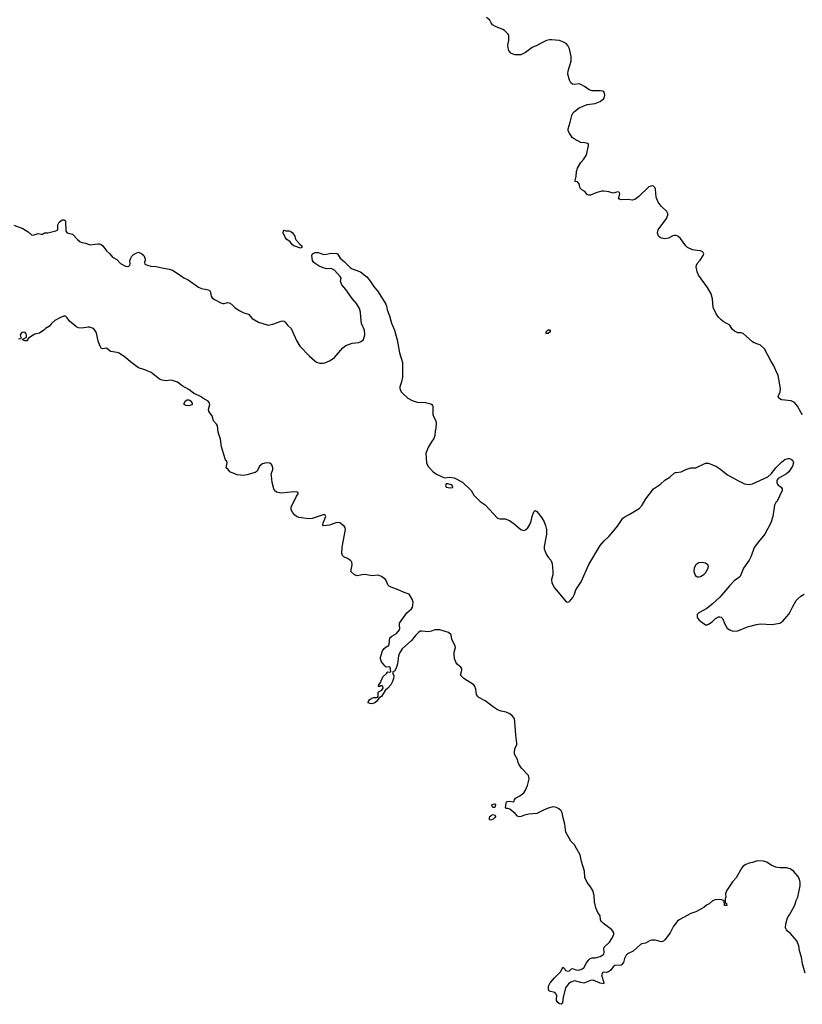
# Model space of a CAD drawing. Header units: inches. Extents: x 1861287 to 2052918, y 204622 to 437896.
# Tile 165 of 215: x 1951903 to 1961567, y 378046 to 390203. Entities that reach past the tile are written whole.
import ezdxf

# ---------------------------------------------------------------- set-up
doc = ezdxf.new("R2010")
doc.units = ezdxf.units.IN
doc.header["$MEASUREMENT"] = 0
for name, color, linetype in [('B9357', 7, 'Continuous'), ('B9358', 7, 'Continuous'), ('B9359', 7, 'Continuous'), ('B9367', 7, 'Continuous'), ('B9368', 7, 'Continuous')]:
    doc.layers.add(name, color=color, linetype=linetype)

msp = doc.modelspace()

# ---------------------------------------------------------------- linework, layer by layer
at = {"layer": 'B9357', "color": 5, "elevation": 180}
msp.add_lwpolyline([(1960000, 379038), (1959976, 379010), (1959936, 378930), (1959870, 378844), (1959853, 378827), (1959830, 378818), (1959810, 378820), (1959750, 378839), (1959710, 378839), (1959688, 378832), (1959630, 378799), (1959587, 378793), (1959570, 378786), (1959479, 378701), (1959410, 378670), (1959390, 378652), (1959371, 378611), (1959358, 378562), (1959331, 378530), (1959250, 378525), (1959230, 378509), (1959198, 378462), (1959175, 378445), (1959150, 378440), (1959110, 378441), (1959103, 378437), (1959088, 378410), (1959116, 378310), (1959110, 378298), (1959070, 378307), (1958983, 378343), (1958950, 378339), (1958870, 378309), (1958830, 378314), (1958755, 378335), (1958710, 378321), (1958681, 378299), (1958642, 378250), (1958614, 378130), (1958605, 378070), (1958595, 378050), (1958590, 378046), (1958570, 378052), (1958550, 378067), (1958532, 378092), (1958530, 378110), (1958535, 378150), (1958528, 378170), (1958510, 378192), (1958443, 378210), (1958432, 378232), (1958432, 378270), (1958452, 378310), (1958506, 378374), (1958587, 378450), (1958610, 378505), (1958630, 378487), (1958644, 378464), (1958670, 378455), (1958690, 378460), (1958715, 378485), (1958730, 378487), (1958770, 378472), (1958806, 378466), (1958850, 378482), (1958870, 378498), (1958903, 378557), (1958930, 378595), (1958947, 378610), (1958970, 378619), (1959010, 378620), (1959070, 378635), (1959093, 378647), (1959114, 378666), (1959120, 378690), (1959115, 378730), (1959121, 378750), (1959188, 378812), (1959224, 378870), (1959239, 378910), (1959239, 378930), (1959229, 378950), (1959209, 378970), (1959110, 379043), (1959087, 379067), (1959075, 379090), (1959070, 379138), (1959040, 379180), (1959017, 379237), (1959001, 379310), (1958995, 379390), (1958981, 379450), (1958942, 379510), (1958909, 379549), (1958881, 379610), (1958876, 379690), (1958841, 379810), (1958824, 379890), (1958764, 380000)], dxfattribs=at)
at = {"layer": 'B9358', "color": 5, "elevation": 180}
for points in [[(1960000, 387538), (1959990, 387539), (1959970, 387535), (1959914, 387506), (1959870, 387498), (1959830, 387504), (1959810, 387514), (1959793, 387530), (1959779, 387570), (1959788, 387610), (1959891, 387749), (1959905, 387790), (1959905, 387810), (1959894, 387834), (1959822, 387902), (1959785, 387950), (1959764, 388010), (1959754, 388110), (1959747, 388130), (1959730, 388147), (1959710, 388152), (1959670, 388138), (1959550, 388020), (1959499, 387981), (1959470, 387976), (1959410, 387983), (1959330, 387979), (1959296, 387990), (1959314, 388054), (1959311, 388071), (1959290, 388077), (1959230, 388061), (1959176, 388076), (1959115, 388085), (1959090, 388085), (1959031, 388071), (1958950, 388037), (1958930, 388037), (1958910, 388045), (1958882, 388082), (1958844, 388104), (1958824, 388124), (1958810, 388177), (1958790, 388202), (1958765, 388205), (1958758, 388210), (1958763, 388217), (1958773, 388266), (1958779, 388330), (1958789, 388370), (1958830, 388438), (1958865, 388475), (1958896, 388524), (1958908, 388552), (1958927, 388650), (1958926, 388666), (1958915, 388675), (1958882, 388682), (1958830, 388685), (1958750, 388730), (1958727, 388750), (1958690, 388801), (1958677, 388830), (1958675, 388855), (1958702, 388938), (1958720, 389020), (1958733, 389047), (1958752, 389070), (1958810, 389115), (1958910, 389154), (1959010, 389168), (1959070, 389191), (1959116, 389230), (1959125, 389250), (1959128, 389270), (1959125, 389290), (1959116, 389310), (1959102, 389322), (1959070, 389326), (1958970, 389323), (1958936, 389336), (1958878, 389378), (1958830, 389404), (1958810, 389409), (1958750, 389402), (1958730, 389408), (1958710, 389424), (1958690, 389458), (1958673, 389530), (1958677, 389570), (1958711, 389690), (1958711, 389750), (1958690, 389841), (1958670, 389883), (1958650, 389908), (1958610, 389931), (1958570, 389944), (1958470, 389956), (1958446, 389954), (1958410, 389947), (1958357, 389923), (1958290, 389885), (1958230, 389858), (1958150, 389797), (1958090, 389770), (1958018, 389770), (1957969, 389790), (1957941, 389821), (1957934, 389854), (1957930, 389890), (1957941, 389950), (1957943, 389990), (1957942, 390000)], [(1951830, 387666), (1951944, 387624), (1952010, 387584), (1952048, 387548), (1952070, 387542), (1952130, 387561), (1952167, 387553), (1952185, 387555), (1952210, 387571), (1952250, 387571), (1952350, 387596), (1952373, 387610), (1952376, 387670), (1952390, 387701), (1952429, 387730), (1952452, 387732), (1952463, 387723), (1952468, 387710), (1952475, 387590), (1952490, 387571), (1952555, 387555), (1952616, 387490), (1952650, 387460), (1952670, 387450), (1952722, 387442), (1952770, 387424), (1952870, 387437), (1952890, 387437), (1952910, 387428), (1952930, 387410), (1952975, 387350), (1953014, 387314), (1953050, 387270), (1953101, 387241), (1953150, 387191), (1953210, 387160), (1953230, 387156), (1953250, 387161), (1953263, 387170), (1953269, 387190), (1953265, 387230), (1953270, 387250), (1953290, 387285), (1953310, 387302), (1953350, 387325), (1953370, 387331), (1953410, 387311), (1953436, 387290), (1953451, 387250), (1953451, 387230), (1953443, 387210), (1953450, 387185), (1953470, 387174), (1953521, 387161), (1953590, 387157), (1953642, 387142), (1953750, 387123), (1953790, 387109), (1953885, 387050), (1953930, 387017), (1953985, 386990), (1954110, 386902), (1954150, 386883), (1954213, 386873), (1954243, 386863), (1954256, 386850), (1954267, 386790), (1954281, 386770), (1954309, 386749), (1954385, 386705), (1954410, 386698), (1954430, 386699), (1954470, 386710), (1954490, 386708), (1954519, 386690), (1954559, 386650), (1954612, 386612), (1954670, 386584), (1954727, 386567), (1954773, 386513), (1954850, 386467), (1954970, 386433), (1955030, 386443), (1955130, 386480), (1955150, 386485), (1955170, 386481), (1955183, 386470), (1955211, 386430), (1955254, 386390), (1955321, 386241), (1955363, 386170), (1955482, 386050), (1955549, 385989), (1955570, 385973), (1955610, 385960), (1955650, 385961), (1955673, 385967), (1955730, 385989), (1955763, 386010), (1955790, 386030), (1955892, 386150), (1955930, 386179), (1956010, 386209), (1956090, 386219), (1956121, 386230), (1956150, 386256), (1956167, 386310), (1956160, 386370), (1956124, 386450), (1956114, 386530), (1956113, 386590), (1956098, 386638), (1956060, 386700), (1956010, 386760), (1955931, 386871), (1955879, 386930), (1955865, 386970), (1955874, 387010), (1955862, 387030), (1955789, 387109), (1955750, 387129), (1955690, 387125), (1955650, 387139), (1955601, 387161), (1955550, 387194), (1955530, 387210), (1955517, 387230), (1955510, 387290), (1955518, 387310), (1955550, 387328), (1955590, 387330), (1955648, 387308), (1955670, 387304), (1955750, 387322), (1955817, 387317), (1955828, 387310), (1955860, 387260), (1955914, 387214), (1955984, 387144), (1956008, 387128), (1956110, 387089), (1956190, 387027), (1956235, 386970), (1956272, 386912), (1956330, 386842), (1956423, 386690), (1956432, 386670), (1956441, 386621), (1956470, 386546), (1956496, 386456), (1956530, 386371), (1956565, 386250), (1956591, 386090), (1956630, 385970), (1956629, 385791), (1956618, 385730), (1956599, 385670), (1956598, 385650), (1956613, 385610), (1956628, 385590), (1956697, 385530), (1956750, 385500), (1956810, 385479), (1956916, 385476), (1956978, 385458), (1956991, 385451), (1956999, 385439), (1957003, 385430), (1957006, 385330), (1957015, 385295), (1957038, 385258), (1957045, 385230), (1957042, 385150), (1957033, 385127), (1957031, 385070), (1957018, 385030), (1956988, 384992), (1956950, 384929), (1956920, 384850), (1956927, 384730), (1956947, 384687), (1957010, 384622), (1957051, 384590), (1957150, 384548), (1957210, 384555), (1957270, 384545), (1957370, 384494), (1957479, 384390), (1957511, 384331), (1957530, 384310), (1957590, 384256), (1957652, 384212), (1957805, 384050), (1957830, 384040), (1957898, 384038), (1957950, 384021), (1958010, 383980), (1958090, 383910), (1958110, 383900), (1958130, 383897), (1958150, 383904), (1958179, 383930), (1958203, 383970), (1958219, 384010), (1958230, 384070), (1958250, 384125), (1958270, 384141), (1958290, 384131), (1958352, 384051), (1958381, 384001), (1958397, 383957), (1958408, 383910), (1958410, 383850), (1958380, 383700), (1958380, 383670), (1958405, 383605), (1958428, 383568), (1958462, 383530), (1958480, 383490), (1958488, 383390), (1958485, 383350), (1958470, 383290), (1958474, 383250), (1958507, 383190), (1958530, 383158), (1958650, 383016), (1958670, 383011), (1958690, 383021), (1958735, 383070), (1958754, 383110), (1958770, 383163), (1958838, 383262), (1958930, 383477), (1959070, 383710), (1959121, 383770), (1959178, 383822), (1959206, 383854), (1959284, 383950), (1959351, 384049), (1959374, 384066), (1959430, 384092), (1959551, 384169), (1959588, 384210), (1959635, 384285), (1959730, 384410), (1959814, 384466), (1959870, 384517), (1959930, 384554), (1959990, 384607), (1960000, 384610)], [(1958764, 380000), (1958759, 380010), (1958710, 380059), (1958647, 380170), (1958635, 380270), (1958613, 380347), (1958603, 380410), (1958590, 380433), (1958560, 380460), (1958530, 380477), (1958490, 380483), (1958430, 380468), (1958370, 380445), (1958290, 380401), (1958188, 380392), (1958138, 380382), (1958097, 380363), (1958070, 380362), (1958050, 380369), (1958020, 380400), (1957954, 380454), (1957930, 380464), (1957910, 380462), (1957902, 380470), (1957909, 380530), (1957916, 380544), (1957926, 380550), (1957950, 380554), (1957996, 380544), (1958010, 380554), (1958013, 380570), (1958027, 380593), (1958080, 380620), (1958130, 380658), (1958150, 380690), (1958173, 380747), (1958196, 380830), (1958187, 380870), (1958101, 380961), (1958068, 381010), (1958057, 381030), (1958048, 381070), (1958015, 381135), (1958012, 381152), (1958016, 381204), (1958041, 381250), (1958042, 381270), (1958028, 381368), (1958027, 381430), (1958013, 381573), (1957990, 381605), (1957954, 381634), (1957910, 381654), (1957850, 381666), (1957803, 381683), (1957765, 381705), (1957650, 381793), (1957574, 381834), (1957556, 381850), (1957545, 381870), (1957535, 381935), (1957524, 381970), (1957510, 381990), (1957386, 382070), (1957350, 382104), (1957347, 382110), (1957362, 382170), (1957362, 382190), (1957349, 382210), (1957310, 382241), (1957289, 382271), (1957274, 382314), (1957266, 382370), (1957267, 382393), (1957286, 382450), (1957281, 382470), (1957241, 382550), (1957229, 382609), (1957198, 382638), (1957090, 382669), (1957030, 382669), (1956987, 382653), (1956950, 382646), (1956870, 382655), (1956850, 382651), (1956830, 382641), (1956790, 382600), (1956743, 382537), (1956627, 382433), (1956597, 382390), (1956582, 382350), (1956569, 382251), (1956560, 382220), (1956549, 382190), (1956530, 382159), (1956511, 382149), (1956511, 382130), (1956522, 382102), (1956519, 382070), (1956507, 382030), (1956486, 381990), (1956450, 381948), (1956418, 381922), (1956370, 381848), (1956336, 381824), (1956314, 381790), (1956290, 381770), (1956250, 381757), (1956230, 381759), (1956208, 381768), (1956210, 381790), (1956228, 381810), (1956250, 381824), (1956270, 381832), (1956307, 381833), (1956321, 381839), (1956328, 381852), (1956330, 381890), (1956335, 381905), (1956375, 381925), (1956392, 381948), (1956389, 381969), (1956377, 381977), (1956363, 381977), (1956349, 381969), (1956329, 381970), (1956338, 381982), (1956337, 381990), (1956360, 382020), (1956387, 382090), (1956433, 382130), (1956450, 382151), (1956473, 382147), (1956488, 382152), (1956482, 382190), (1956473, 382213), (1956430, 382209), (1956410, 382223), (1956370, 382275), (1956358, 382310), (1956359, 382330), (1956370, 382370), (1956385, 382410), (1956402, 382438), (1956430, 382461), (1956451, 382469), (1956461, 382479), (1956467, 382493), (1956472, 382570), (1956498, 382590), (1956557, 382623), (1956592, 382668), (1956596, 382684), (1956591, 382730), (1956593, 382750), (1956682, 382878), (1956741, 382930), (1956753, 382950), (1956758, 382970), (1956760, 383010), (1956749, 383050), (1956714, 383110), (1956650, 383130), (1956597, 383157), (1956470, 383206), (1956447, 383227), (1956432, 383270), (1956420, 383290), (1956370, 383330), (1956330, 383343), (1956250, 383337), (1956168, 383352), (1956130, 383350), (1956070, 383337), (1956038, 383350), (1955993, 383390), (1956009, 383470), (1956003, 383510), (1955990, 383526), (1955950, 383552), (1955905, 383570), (1955888, 383588), (1955883, 383610), (1955885, 383690), (1955925, 383910), (1955923, 383930), (1955909, 383950), (1955855, 383990), (1955830, 383995), (1955805, 383990), (1955730, 383960), (1955653, 383953), (1955647, 383967), (1955651, 383990), (1955685, 384070), (1955670, 384092), (1955650, 384091), (1955514, 384046), (1955470, 384039), (1955350, 384058), (1955322, 384070), (1955295, 384090), (1955270, 384122), (1955256, 384150), (1955255, 384185), (1955322, 384318), (1955343, 384350), (1955340, 384360), (1955330, 384371), (1955290, 384374), (1955130, 384355), (1955074, 384370), (1955051, 384390), (1955041, 384410), (1955022, 384490), (1955011, 384570), (1955010, 384590), (1955029, 384650), (1955031, 384671), (1955026, 384690), (1955014, 384710), (1954990, 384727), (1954948, 384732), (1954900, 384720), (1954865, 384690), (1954834, 384630), (1954811, 384610), (1954710, 384582), (1954670, 384577), (1954590, 384585), (1954500, 384620), (1954476, 384650), (1954453, 384670), (1954464, 384730), (1954459, 384750), (1954445, 384765), (1954440, 384780), (1954395, 384930), (1954384, 385024), (1954352, 385110), (1954346, 385190), (1954335, 385210), (1954295, 385250), (1954281, 385310), (1954250, 385347), (1954239, 385370), (1954235, 385390), (1954251, 385450), (1954247, 385470), (1954232, 385492), (1954165, 385530), (1954146, 385546), (1954050, 385592), (1953990, 385638), (1953910, 385684), (1953850, 385726), (1953789, 385749), (1953770, 385751), (1953710, 385743), (1953663, 385750), (1953630, 385766), (1953527, 385847), (1953450, 385880), (1953370, 385904), (1953270, 385977), (1953211, 386031), (1953130, 386086), (1953106, 386094), (1953025, 386105), (1952990, 386136), (1952970, 386147), (1952930, 386139), (1952910, 386149), (1952897, 386170), (1952874, 386234), (1952850, 386335), (1952832, 386370), (1952813, 386390), (1952766, 386406), (1952747, 386407), (1952670, 386394), (1952630, 386397), (1952610, 386405), (1952519, 386479), (1952490, 386521), (1952470, 386541), (1952450, 386541), (1952398, 386522), (1952339, 386490), (1952295, 386450), (1952270, 386419), (1952222, 386390), (1952202, 386370), (1952146, 386334), (1952090, 386319), (1952070, 386309), (1952011, 386270), (1951990, 386239), (1951970, 386239), (1951938, 386250), (1951942, 386258), (1951983, 386277), (1951989, 386291), (1951989, 386310), (1951981, 386330), (1951970, 386339), (1951950, 386346), (1951930, 386339), (1951916, 386324), (1951911, 386310), (1951917, 386277), (1951922, 386270), (1951917, 386263), (1951890, 386257)]]:
    msp.add_lwpolyline(points, dxfattribs=at)
for points in [[(1955190, 387594), (1955230, 387597), (1955250, 387588), (1955270, 387570), (1955299, 387530), (1955305, 387505), (1955319, 387479), (1955365, 387425), (1955385, 387410), (1955385, 387390), (1955370, 387381), (1955290, 387409), (1955270, 387424), (1955242, 387462), (1955201, 387490), (1955184, 387510), (1955157, 387570), (1955159, 387590), (1955170, 387605)], [(1958430, 386329), (1958406, 386330), (1958406, 386350), (1958430, 386374), (1958450, 386374), (1958454, 386370), (1958454, 386350)], [(1953990, 385435), (1953958, 385438), (1953936, 385450), (1953935, 385470), (1953950, 385498), (1953970, 385510), (1953990, 385510), (1954010, 385500), (1954035, 385470), (1954035, 385450), (1954030, 385447)], [(1957190, 384473), (1957168, 384472), (1957163, 384450), (1957171, 384430), (1957218, 384421), (1957250, 384427), (1957253, 384430), (1957243, 384450), (1957230, 384458)], [(1957750, 380474), (1957737, 380490), (1957735, 380510), (1957750, 380519), (1957770, 380521), (1957777, 380517), (1957776, 380490), (1957770, 380474)], [(1957710, 380321), (1957705, 380330), (1957704, 380350), (1957710, 380363), (1957730, 380383), (1957749, 380390), (1957770, 380383), (1957781, 380370), (1957768, 380350), (1957750, 380332), (1957730, 380322)]]:
    msp.add_lwpolyline(points, close=True, dxfattribs=at)
at = {"layer": 'B9359', "color": 5, "elevation": 180}
msp.add_lwpolyline([(1957942, 390000), (1957941, 390010), (1957932, 390030), (1957890, 390068), (1957870, 390080), (1957778, 390118), (1957741, 390141), (1957724, 390164), (1957710, 390196), (1957667, 390230)], dxfattribs=at)
at = {"layer": 'B9367', "color": 5, "elevation": 180}
msp.add_lwpolyline([(1961603, 378430), (1961567, 378547), (1961556, 378630), (1961532, 378708), (1961522, 378770), (1961501, 378830), (1961421, 378921), (1961384, 378950), (1961370, 378966), (1961361, 378990), (1961362, 379038), (1961379, 379101), (1961391, 379129), (1961410, 379151), (1961475, 379270), (1961492, 379328), (1961510, 379370), (1961541, 379510), (1961541, 379550), (1961530, 379590), (1961510, 379630), (1961456, 379690), (1961417, 379717), (1961371, 379731), (1961290, 379729), (1961238, 379738), (1961183, 379763), (1961130, 379799), (1961088, 379812), (1961010, 379816), (1960950, 379796), (1960910, 379790), (1960870, 379773), (1960836, 379750), (1960819, 379730), (1960750, 379609), (1960703, 379557), (1960631, 379449), (1960618, 379410), (1960622, 379370), (1960614, 379350), (1960614, 379310), (1960618, 379298), (1960632, 379292), (1960633, 379267), (1960607, 379267), (1960602, 379322), (1960575, 379335), (1960539, 379339), (1960490, 379337), (1960458, 379322), (1960415, 379285), (1960385, 379270), (1960350, 379243), (1960250, 379189), (1960190, 379169), (1960046, 379090), (1960021, 379070), (1960011, 379050), (1960000, 379038)], dxfattribs=at)
at = {"layer": 'B9368', "color": 5, "elevation": 180}
for points in [[(1961569, 385329), (1961552, 385350), (1961507, 385430), (1961470, 385476), (1961430, 385496), (1961309, 385509), (1961275, 385530), (1961270, 385550), (1961294, 385606), (1961299, 385650), (1961270, 385810), (1961239, 385870), (1961215, 385930), (1961178, 385990), (1961098, 386138), (1961050, 386184), (1961030, 386194), (1960971, 386211), (1960950, 386224), (1960836, 386330), (1960810, 386336), (1960770, 386336), (1960730, 386355), (1960702, 386382), (1960670, 386430), (1960590, 386478), (1960560, 386500), (1960530, 386530), (1960504, 386570), (1960467, 386650), (1960457, 386757), (1960440, 386820), (1960396, 386896), (1960286, 387050), (1960270, 387090), (1960258, 387150), (1960260, 387170), (1960269, 387191), (1960306, 387234), (1960342, 387290), (1960350, 387310), (1960344, 387330), (1960330, 387342), (1960310, 387350), (1960269, 387351), (1960210, 387363), (1960151, 387391), (1960130, 387412), (1960062, 387502), (1960030, 387529), (1960010, 387538), (1960000, 387538)], [(1960000, 384610), (1960010, 384613), (1960070, 384619), (1960130, 384650), (1960190, 384668), (1960250, 384671), (1960370, 384728), (1960410, 384727), (1960506, 384686), (1960543, 384663), (1960644, 384584), (1960770, 384512), (1960853, 384473), (1960910, 384462), (1960950, 384472), (1961143, 384557), (1961184, 384596), (1961241, 384670), (1961310, 384739), (1961350, 384771), (1961390, 384785), (1961410, 384785), (1961430, 384778), (1961445, 384765), (1961456, 384730), (1961446, 384690), (1961399, 384621), (1961370, 384594), (1961270, 384539), (1961257, 384523), (1961251, 384510), (1961251, 384490), (1961259, 384470), (1961270, 384456), (1961305, 384430), (1961318, 384410), (1961318, 384390), (1961252, 384250), (1961240, 384240), (1961222, 384210), (1961201, 384070), (1961179, 383990), (1961104, 383850), (1961025, 383755), (1960974, 383686), (1960958, 383650), (1960932, 383570), (1960910, 383530), (1960842, 383430), (1960799, 383330), (1960779, 383310), (1960727, 383273), (1960670, 383215), (1960550, 383074), (1960455, 382985), (1960387, 382933), (1960290, 382879), (1960270, 382857), (1960267, 382830), (1960277, 382810), (1960293, 382790), (1960370, 382730), (1960390, 382730), (1960410, 382738), (1960455, 382770), (1960493, 382810), (1960531, 382831), (1960550, 382831), (1960564, 382824), (1960585, 382805), (1960606, 382746), (1960639, 382690), (1960670, 382668), (1960710, 382655), (1960770, 382658), (1960890, 382706), (1961003, 382737), (1961050, 382742), (1961190, 382735), (1961290, 382753), (1961325, 382775), (1961399, 382861), (1961418, 382890), (1961445, 382950), (1961490, 383030), (1961506, 383050), (1961550, 383086), (1961589, 383111)]]:
    msp.add_lwpolyline(points, dxfattribs=at)
msp.add_lwpolyline([(1960330, 383501), (1960290, 383495), (1960251, 383470), (1960230, 383435), (1960228, 383390), (1960243, 383343), (1960252, 383332), (1960270, 383324), (1960290, 383323), (1960310, 383329), (1960350, 383351), (1960370, 383374), (1960405, 383430), (1960409, 383450), (1960399, 383470), (1960370, 383494)], close=True, dxfattribs=at)

doc.saveas('drawing.dxf')
